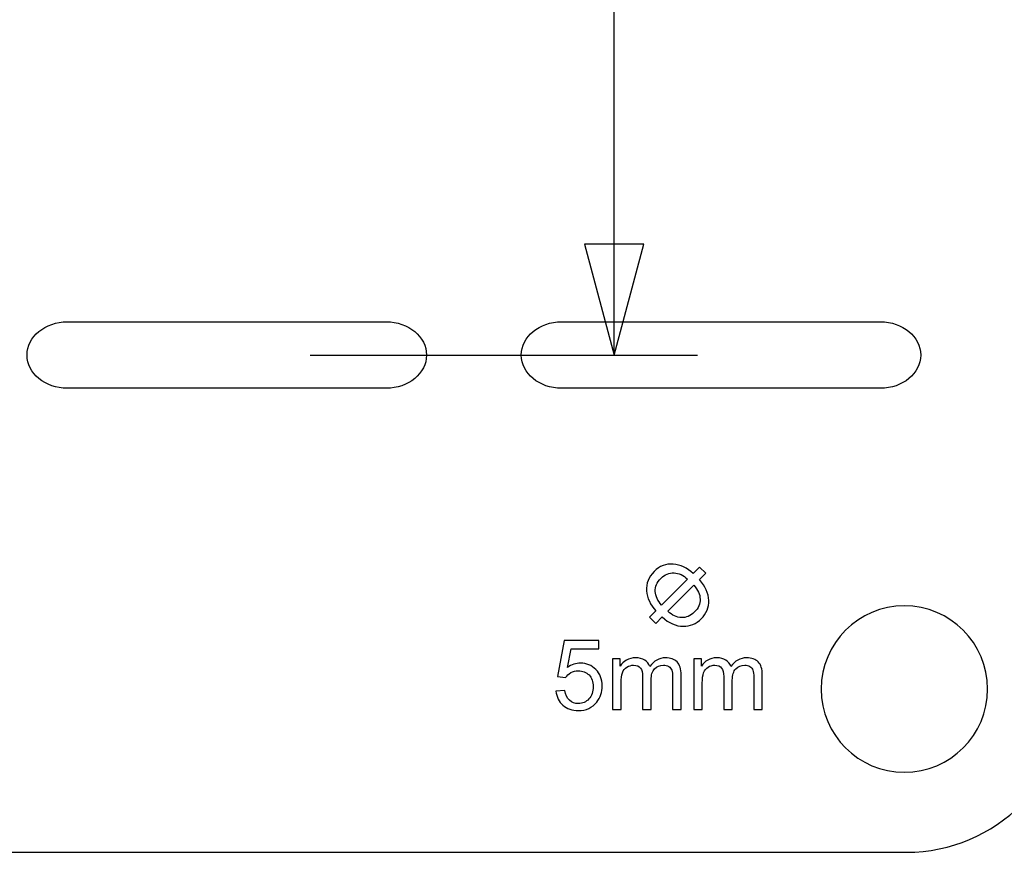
# Model space of a CAD drawing. Header units: centimetres. Extents: x -5.6 to 5.4, y -8.3 to 8.9.
# Tile 2 of 12: x 0.4 to 3.4, y -8.3 to -5.8. Entities that reach past the tile are written whole.
import ezdxf

# ---------------------------------------------------------------- set-up
doc = ezdxf.new("R2010")
doc.units = ezdxf.units.CM
doc.header["$MEASUREMENT"] = 0
doc.layers.add('layer 1', color=7, linetype='Continuous')

msp = doc.modelspace()

# ---------------------------------------------------------------- linework, layer by layer
at = {"layer": 'layer 1', "color": 250, "lineweight": 25}
for points, knots in [([(-0.11947, 6.40775), (-0.11947, 6.40775), (-0.11947, 6.4077), (-0.11947, 6.4077), (-0.11947, 6.4077), (-0.37717, 6.40958), (-0.63106, 6.28714), (-0.78708, 6.05816), (-0.78708, 6.05816), (-0.88115, 5.92009), (-0.92613, 5.76308), (-0.92599, 5.60775), (-0.92599, 5.60775), (-0.92599, 5.60775), (-0.92602, 5.60775), (-0.92602, 5.60775), (-0.92602, 5.60775), (-0.92602, 5.60775), (-0.92602, 0.2074), (-0.92602, 0.2074), (-0.92602, 0.2074), (-0.92602, 0.2074), (-0.92602, 0.20352), (-0.92602, 0.20352), (-0.92602, 0.20352), (-0.92602, 0.20352), (-0.92599, 0.20352), (-0.92599, 0.20352), (-0.92599, 0.20352), (-0.92575, -0.05192), (-0.80348, -0.30283), (-0.57644, -0.45753), (-0.57644, -0.45753), (-0.43643, -0.55293), (-0.27694, -0.59781), (-0.11947, -0.59638), (-0.11947, -0.59638), (-0.11947, -0.59638), (-0.11947, -0.59648), (-0.11947, -0.59648), (-0.11947, -0.59648), (-0.11947, -0.59648), (5.17297, -0.59648), (5.17297, -0.59648), (5.17297, -0.59648), (5.32198, -0.59648), (5.44396, -0.71845), (5.44396, -0.86746), (5.44396, -0.86746), (5.44396, -0.86746), (5.44396, -2.32555), (5.44396, -2.32555), (5.44396, -2.32555), (5.44396, -2.47454), (5.32204, -2.59648), (5.17302, -2.59648), (5.17302, -2.59648), (5.17302, -2.59648), (3.57397, -2.59648), (3.57397, -2.59648), (3.57397, -2.59648), (3.57397, -2.59648), (3.57397, -6.29214), (3.57397, -6.29214), (3.57397, -6.29214), (3.57397, -6.29214), (3.57396, -6.29214), (3.57396, -6.29214), (3.57396, -6.29214), (3.57396, -6.29214), (3.57396, -7.80077), (3.57396, -7.80077), (3.57396, -7.80077), (3.57396, -8.06887), (3.35461, -8.28822), (3.08651, -8.28822), (3.08651, -8.28822), (3.08651, -8.28822), (-2.43858, -8.28822), (-2.43858, -8.28822), (-2.43858, -8.28822), (-2.70668, -8.28822), (-2.92603, -8.06887), (-2.92603, -7.80077), (-2.92603, -7.80077), (-2.92603, -7.80077), (-2.92603, -6.29214), (-2.92603, -6.29214), (-2.92603, -6.29214), (-2.92603, -6.29214), (-2.92603, -2.59648), (-2.92603, -2.59648), (-2.92603, -2.59648), (-2.92603, -2.59648), (-5.28506, -2.59648), (-5.28506, -2.59648), (-5.28506, -2.59648), (-5.4341, -2.59648), (-5.55604, -2.47454), (-5.55604, -2.3255), (-5.55604, -2.3255), (-5.55604, -2.3255), (-5.55604, -0.86746), (-5.55604, -0.86746), (-5.55604, -0.86746), (-5.55604, -0.71842), (-5.43407, -0.59648), (-5.28506, -0.59648), (-5.28506, -0.59648), (-5.28506, -0.59648), (-2.92604, -0.59648), (-2.92604, -0.59648), (-2.92604, -0.59648), (-2.92604, -0.59648), (-2.92604, 6.40775), (-2.92604, 6.40775), (-2.92604, 6.40775), (-2.92604, 6.40775), (-5.28506, 6.40775), (-5.28506, 6.40775), (-5.28506, 6.40775), (-5.43407, 6.40775), (-5.55604, 6.52969), (-5.55604, 6.67873), (-5.55604, 6.67873), (-5.55604, 6.67873), (-5.55604, 8.13677), (-5.55604, 8.13677), (-5.55604, 8.13677), (-5.55604, 8.28581), (-5.4341, 8.40775), (-5.28506, 8.40775), (-5.28506, 8.40775), (-5.28506, 8.40775), (5.17302, 8.40775), (5.17302, 8.40775), (5.17302, 8.40775), (5.32204, 8.40775), (5.44396, 8.28581), (5.44396, 8.13682), (5.44396, 8.13682), (5.44396, 8.13682), (5.44396, 6.67873), (5.44396, 6.67873), (5.44396, 6.67873), (5.44396, 6.52972), (5.32198, 6.40775), (5.17297, 6.40775), (5.17297, 6.40775), (5.17297, 6.40775), (-0.11947, 6.40775), (-0.11947, 6.40775)], [0, 0, 0, 0, 0.025641, 0.025641, 0.025641, 0.025641, 0.0512821, 0.0512821, 0.0512821, 0.0512821, 0.0769231, 0.0769231, 0.0769231, 0.0769231, 0.1025641, 0.1025641, 0.1025641, 0.1025641, 0.1282051, 0.1282051, 0.1282051, 0.1282051, 0.1538462, 0.1538462, 0.1538462, 0.1538462, 0.1794872, 0.1794872, 0.1794872, 0.1794872, 0.2051282, 0.2051282, 0.2051282, 0.2051282, 0.2307692, 0.2307692, 0.2307692, 0.2307692, 0.2564103, 0.2564103, 0.2564103, 0.2564103, 0.2820513, 0.2820513, 0.2820513, 0.2820513, 0.3076923, 0.3076923, 0.3076923, 0.3076923, 0.3333333, 0.3333333, 0.3333333, 0.3333333, 0.3589744, 0.3589744, 0.3589744, 0.3589744, 0.3846154, 0.3846154, 0.3846154, 0.3846154, 0.4102564, 0.4102564, 0.4102564, 0.4102564, 0.4358974, 0.4358974, 0.4358974, 0.4358974, 0.4615385, 0.4615385, 0.4615385, 0.4615385, 0.4871795, 0.4871795, 0.4871795, 0.4871795, 0.5128205, 0.5128205, 0.5128205, 0.5128205, 0.5384615, 0.5384615, 0.5384615, 0.5384615, 0.5641026, 0.5641026, 0.5641026, 0.5641026, 0.5897436, 0.5897436, 0.5897436, 0.5897436, 0.6153846, 0.6153846, 0.6153846, 0.6153846, 0.6410256, 0.6410256, 0.6410256, 0.6410256, 0.6666667, 0.6666667, 0.6666667, 0.6666667, 0.6923077, 0.6923077, 0.6923077, 0.6923077, 0.7179487, 0.7179487, 0.7179487, 0.7179487, 0.7435897, 0.7435897, 0.7435897, 0.7435897, 0.7692308, 0.7692308, 0.7692308, 0.7692308, 0.7948718, 0.7948718, 0.7948718, 0.7948718, 0.8205128, 0.8205128, 0.8205128, 0.8205128, 0.8461538, 0.8461538, 0.8461538, 0.8461538, 0.8717949, 0.8717949, 0.8717949, 0.8717949, 0.8974359, 0.8974359, 0.8974359, 0.8974359, 0.9230769, 0.9230769, 0.9230769, 0.9230769, 0.9487179, 0.9487179, 0.9487179, 0.9487179, 1, 1, 1, 1]), ([(0.44423, -6.79426), (0.44423, -6.79426), (0.44423, -6.79426), (0.44423, -6.79427), (0.44423, -6.79427), (0.44423, -6.84927), (0.49868, -6.89427), (0.56525, -6.89427), (0.56525, -6.89427), (0.88458, -6.89427), (1.2039, -6.89427), (1.52321, -6.89427), (1.52321, -6.89427), (1.58979, -6.89427), (1.64423, -6.84927), (1.64423, -6.79427), (1.64423, -6.79427), (1.64423, -6.79426), (1.64423, -6.79426), (1.64423, -6.79426), (1.64423, -6.79426), (1.64423, -6.73926), (1.58979, -6.69427), (1.52321, -6.69427), (1.52321, -6.69427), (1.2039, -6.69427), (0.88458, -6.69427), (0.56525, -6.69427), (0.56525, -6.69427), (0.49868, -6.69427), (0.44423, -6.73926), (0.44423, -6.79426)], [0, 0, 0, 0, 0.1111111, 0.1111111, 0.1111111, 0.1111111, 0.2222222, 0.2222222, 0.2222222, 0.2222222, 0.3333333, 0.3333333, 0.3333333, 0.3333333, 0.4444444, 0.4444444, 0.4444444, 0.4444444, 0.5555556, 0.5555556, 0.5555556, 0.5555556, 0.6666667, 0.6666667, 0.6666667, 0.6666667, 0.7777778, 0.7777778, 0.7777778, 0.7777778, 1, 1, 1, 1]), ([(1.92877, -6.79426), (1.92877, -6.79426), (1.92877, -6.79427), (1.92877, -6.79427), (1.92877, -6.79427), (1.92877, -6.84927), (1.98322, -6.89427), (2.04979, -6.89427), (2.04979, -6.89427), (2.04979, -6.89427), (3.00775, -6.89427), (3.00775, -6.89427), (3.00775, -6.89427), (3.07433, -6.89427), (3.12877, -6.84927), (3.12877, -6.79427), (3.12877, -6.79427), (3.12877, -6.79427), (3.12877, -6.79426), (3.12877, -6.79426), (3.12877, -6.79426), (3.12877, -6.73926), (3.07433, -6.69427), (3.00775, -6.69427), (3.00775, -6.69427), (3.00775, -6.69427), (2.04979, -6.69427), (2.04979, -6.69427), (2.04979, -6.69427), (1.98322, -6.69427), (1.92877, -6.73926), (1.92877, -6.79426)], [0, 0, 0, 0, 0.1111111, 0.1111111, 0.1111111, 0.1111111, 0.2222222, 0.2222222, 0.2222222, 0.2222222, 0.3333333, 0.3333333, 0.3333333, 0.3333333, 0.4444444, 0.4444444, 0.4444444, 0.4444444, 0.5555556, 0.5555556, 0.5555556, 0.5555556, 0.6666667, 0.6666667, 0.6666667, 0.6666667, 0.7777778, 0.7777778, 0.7777778, 0.7777778, 1, 1, 1, 1]), ([(3.32972, -7.79789), (3.32972, -7.93597), (3.21778, -8.04789), (3.07972, -8.04789), (3.07972, -8.04789), (2.94165, -8.04789), (2.82972, -7.93597), (2.82972, -7.79789), (2.82972, -7.79789), (2.82972, -7.65983), (2.94165, -7.54789), (3.07972, -7.54789), (3.07972, -7.54789), (3.21778, -7.54789), (3.32972, -7.65983), (3.32972, -7.79789)], [0, 0, 0, 0, 0.2, 0.2, 0.2, 0.2, 0.4, 0.4, 0.4, 0.4, 0.6, 0.6, 0.6, 0.6, 1, 1, 1, 1])]:
    msp.add_open_spline(points, degree=3, knots=knots, dxfattribs=at)
at = {"layer": 'layer 1', "color": 155, "lineweight": 25}
for points in [[(2.20804, -6.79427), (2.20804, -6.79427), (2.20804, -4.18039), (2.20804, -4.18039)], [(1.29422, -6.79427), (1.29422, -6.79427), (2.45804, -6.79427), (2.45804, -6.79427)]]:
    msp.add_open_spline(points, degree=3, dxfattribs=at)
msp.add_open_spline([(2.29735, -6.46095), (2.29735, -6.46095), (2.20804, -6.79427), (2.20804, -6.79427), (2.20804, -6.79427), (2.20804, -6.79427), (2.11872, -6.46095), (2.11872, -6.46095), (2.11872, -6.46095), (2.11872, -6.46095), (2.29735, -6.46095), (2.29735, -6.46095)], degree=3, knots=[0, 0, 0, 0, 0.25, 0.25, 0.25, 0.25, 0.5, 0.5, 0.5, 0.5, 1, 1, 1, 1], dxfattribs=at)
at = {"layer": 'layer 1', "color": 250}
for points, knots in [([(2.44558, -7.45052), (2.44558, -7.45052), (2.46476, -7.43139), (2.46476, -7.43139), (2.46476, -7.43139), (2.46476, -7.43139), (2.48325, -7.44993), (2.48325, -7.44993), (2.48325, -7.44993), (2.48325, -7.44993), (2.46412, -7.46907), (2.46412, -7.46907), (2.46412, -7.46907), (2.48212, -7.48908), (2.49141, -7.50984), (2.49201, -7.53128), (2.49201, -7.53128), (2.49255, -7.55267), (2.48512, -7.57111), (2.46963, -7.58661), (2.46963, -7.58661), (2.45448, -7.60175), (2.43628, -7.60933), (2.41504, -7.60923), (2.41504, -7.60923), (2.39373, -7.60919), (2.37274, -7.59984), (2.35198, -7.58125), (2.35198, -7.58125), (2.35198, -7.58125), (2.3327, -7.60048), (2.3327, -7.60048), (2.3327, -7.60048), (2.3327, -7.60048), (2.31416, -7.58194), (2.31416, -7.58194), (2.31416, -7.58194), (2.31416, -7.58194), (2.33344, -7.56271), (2.33344, -7.56271), (2.33344, -7.56271), (2.31643, -7.54436), (2.30713, -7.52425), (2.30546, -7.50241), (2.30546, -7.50241), (2.30378, -7.48057), (2.31126, -7.46139), (2.32783, -7.44481), (2.32783, -7.44481), (2.34446, -7.42819), (2.36364, -7.42071), (2.38533, -7.42244), (2.38533, -7.42244), (2.40701, -7.42421), (2.42708, -7.43355), (2.44558, -7.45052)], [0, 0, 0, 0, 0.0666667, 0.0666667, 0.0666667, 0.0666667, 0.1333333, 0.1333333, 0.1333333, 0.1333333, 0.2, 0.2, 0.2, 0.2, 0.2666667, 0.2666667, 0.2666667, 0.2666667, 0.3333333, 0.3333333, 0.3333333, 0.3333333, 0.4, 0.4, 0.4, 0.4, 0.4666667, 0.4666667, 0.4666667, 0.4666667, 0.5333333, 0.5333333, 0.5333333, 0.5333333, 0.6, 0.6, 0.6, 0.6, 0.6666667, 0.6666667, 0.6666667, 0.6666667, 0.7333333, 0.7333333, 0.7333333, 0.7333333, 0.8, 0.8, 0.8, 0.8, 0.8666667, 0.8666667, 0.8666667, 0.8666667, 1, 1, 1, 1]), ([(2.42857, -7.46754), (2.41573, -7.45579), (2.40215, -7.44949), (2.38784, -7.4486), (2.38784, -7.4486), (2.37348, -7.44772), (2.36029, -7.45328), (2.3483, -7.46527), (2.3483, -7.46527), (2.33639, -7.47718), (2.33084, -7.49026), (2.33152, -7.50458), (2.33152, -7.50458), (2.33226, -7.51889), (2.33855, -7.53251), (2.35056, -7.54559), (2.35056, -7.54559), (2.35056, -7.54559), (2.42857, -7.46754), (2.42857, -7.46754)], [0, 0, 0, 0, 0.1666667, 0.1666667, 0.1666667, 0.1666667, 0.3333333, 0.3333333, 0.3333333, 0.3333333, 0.5, 0.5, 0.5, 0.5, 0.6666667, 0.6666667, 0.6666667, 0.6666667, 1, 1, 1, 1]), ([(2.44721, -7.48598), (2.44721, -7.48598), (2.36895, -7.56423), (2.36895, -7.56423), (2.36895, -7.56423), (2.38233, -7.57638), (2.3961, -7.58273), (2.41022, -7.58327), (2.41022, -7.58327), (2.42433, -7.58381), (2.43737, -7.57815), (2.44927, -7.56625), (2.44927, -7.56625), (2.46092, -7.55454), (2.46658, -7.54171), (2.46619, -7.52769), (2.46619, -7.52769), (2.46584, -7.51367), (2.45949, -7.49975), (2.44721, -7.48598)], [0, 0, 0, 0, 0.1666667, 0.1666667, 0.1666667, 0.1666667, 0.3333333, 0.3333333, 0.3333333, 0.3333333, 0.5, 0.5, 0.5, 0.5, 0.6666667, 0.6666667, 0.6666667, 0.6666667, 1, 1, 1, 1]), ([(2.03317, -7.80397), (2.03317, -7.80397), (2.0601, -7.80192), (2.0601, -7.80192), (2.0601, -7.80192), (2.0621, -7.81505), (2.06674, -7.8249), (2.07396, -7.83154), (2.07396, -7.83154), (2.08118, -7.83813), (2.09001, -7.84144), (2.1004, -7.84144), (2.1004, -7.84144), (2.11294, -7.84144), (2.12343, -7.83676), (2.13197, -7.82744), (2.13197, -7.82744), (2.14046, -7.81807), (2.14471, -7.80568), (2.14471, -7.79026), (2.14471, -7.79026), (2.14471, -7.77557), (2.14066, -7.76401), (2.13251, -7.75552), (2.13251, -7.75552), (2.12436, -7.74703), (2.11358, -7.74278), (2.10016, -7.74278), (2.10016, -7.74278), (2.09182, -7.74278), (2.08435, -7.74469), (2.07771, -7.74849), (2.07771, -7.74849), (2.07113, -7.7523), (2.06596, -7.75723), (2.06215, -7.76328), (2.06215, -7.76328), (2.06215, -7.76328), (2.03785, -7.75976), (2.03785, -7.75976), (2.03785, -7.75976), (2.03785, -7.75976), (2.05805, -7.65203), (2.05805, -7.65203), (2.05805, -7.65203), (2.05805, -7.65203), (2.16198, -7.65203), (2.16198, -7.65203), (2.16198, -7.65203), (2.16198, -7.65203), (2.16198, -7.67662), (2.16198, -7.67662), (2.16198, -7.67662), (2.16198, -7.67662), (2.07859, -7.67662), (2.07859, -7.67662), (2.07859, -7.67662), (2.07859, -7.67662), (2.06742, -7.73317), (2.06742, -7.73317), (2.06742, -7.73317), (2.07996, -7.72434), (2.09313, -7.71995), (2.10689, -7.71995), (2.10689, -7.71995), (2.12514, -7.71995), (2.14056, -7.72629), (2.1531, -7.73898), (2.1531, -7.73898), (2.16564, -7.75166), (2.17193, -7.76796), (2.17193, -7.78787), (2.17193, -7.78787), (2.17193, -7.80685), (2.16642, -7.82324), (2.15539, -7.83705), (2.15539, -7.83705), (2.14198, -7.85403), (2.12363, -7.86252), (2.1004, -7.86252), (2.1004, -7.86252), (2.08137, -7.86252), (2.06586, -7.85716), (2.05381, -7.84647), (2.05381, -7.84647), (2.04175, -7.83578), (2.03487, -7.82163), (2.03317, -7.80397)], [0, 0, 0, 0, 0.0434783, 0.0434783, 0.0434783, 0.0434783, 0.0869565, 0.0869565, 0.0869565, 0.0869565, 0.1304348, 0.1304348, 0.1304348, 0.1304348, 0.173913, 0.173913, 0.173913, 0.173913, 0.2173913, 0.2173913, 0.2173913, 0.2173913, 0.2608696, 0.2608696, 0.2608696, 0.2608696, 0.3043478, 0.3043478, 0.3043478, 0.3043478, 0.3478261, 0.3478261, 0.3478261, 0.3478261, 0.3913043, 0.3913043, 0.3913043, 0.3913043, 0.4347826, 0.4347826, 0.4347826, 0.4347826, 0.4782609, 0.4782609, 0.4782609, 0.4782609, 0.5217391, 0.5217391, 0.5217391, 0.5217391, 0.5652174, 0.5652174, 0.5652174, 0.5652174, 0.6086957, 0.6086957, 0.6086957, 0.6086957, 0.6521739, 0.6521739, 0.6521739, 0.6521739, 0.6956522, 0.6956522, 0.6956522, 0.6956522, 0.7391304, 0.7391304, 0.7391304, 0.7391304, 0.7826087, 0.7826087, 0.7826087, 0.7826087, 0.826087, 0.826087, 0.826087, 0.826087, 0.8695652, 0.8695652, 0.8695652, 0.8695652, 0.9130435, 0.9130435, 0.9130435, 0.9130435, 1, 1, 1, 1]), ([(2.20301, -7.85901), (2.20301, -7.85901), (2.20301, -7.70707), (2.20301, -7.70707), (2.20301, -7.70707), (2.20301, -7.70707), (2.22614, -7.70707), (2.22614, -7.70707), (2.22614, -7.70707), (2.22614, -7.70707), (2.22614, -7.72854), (2.22614, -7.72854), (2.22614, -7.72854), (2.23087, -7.72112), (2.23722, -7.71512), (2.24512, -7.71063), (2.24512, -7.71063), (2.25303, -7.70609), (2.262, -7.70385), (2.2721, -7.70385), (2.2721, -7.70385), (2.28333, -7.70385), (2.29255, -7.70619), (2.29972, -7.71082), (2.29972, -7.71082), (2.30689, -7.71551), (2.31197, -7.722), (2.3149, -7.73039), (2.3149, -7.73039), (2.327, -7.71268), (2.34266, -7.70385), (2.36198, -7.70385), (2.36198, -7.70385), (2.37711, -7.70385), (2.38877, -7.70799), (2.39687, -7.71634), (2.39687, -7.71634), (2.40502, -7.72468), (2.40912, -7.73751), (2.40912, -7.75484), (2.40912, -7.75484), (2.40912, -7.75484), (2.40912, -7.85901), (2.40912, -7.85901), (2.40912, -7.85901), (2.40912, -7.85901), (2.38335, -7.85901), (2.38335, -7.85901), (2.38335, -7.85901), (2.38335, -7.85901), (2.38335, -7.76338), (2.38335, -7.76338), (2.38335, -7.76338), (2.38335, -7.75313), (2.38247, -7.74571), (2.38082, -7.74117), (2.38082, -7.74117), (2.37916, -7.73664), (2.37613, -7.73303), (2.37169, -7.73024), (2.37169, -7.73024), (2.3673, -7.72746), (2.36213, -7.7261), (2.35622, -7.7261), (2.35622, -7.7261), (2.34549, -7.7261), (2.33661, -7.72966), (2.32953, -7.73673), (2.32953, -7.73673), (2.32246, -7.74386), (2.31895, -7.75523), (2.31895, -7.77084), (2.31895, -7.77084), (2.31895, -7.77084), (2.31895, -7.85901), (2.31895, -7.85901), (2.31895, -7.85901), (2.31895, -7.85901), (2.29318, -7.85901), (2.29318, -7.85901), (2.29318, -7.85901), (2.29318, -7.85901), (2.29318, -7.7604), (2.29318, -7.7604), (2.29318, -7.7604), (2.29318, -7.74898), (2.29108, -7.74039), (2.28689, -7.73468), (2.28689, -7.73468), (2.28269, -7.72898), (2.27581, -7.7261), (2.2663, -7.7261), (2.2663, -7.7261), (2.25908, -7.7261), (2.25239, -7.728), (2.24624, -7.73181), (2.24624, -7.73181), (2.2401, -7.73561), (2.23565, -7.74117), (2.23287, -7.74854), (2.23287, -7.74854), (2.23014, -7.75586), (2.22878, -7.76645), (2.22878, -7.78026), (2.22878, -7.78026), (2.22878, -7.78026), (2.22878, -7.85901), (2.22878, -7.85901), (2.22878, -7.85901), (2.22878, -7.85901), (2.20301, -7.85901), (2.20301, -7.85901)], [0, 0, 0, 0, 0.0344828, 0.0344828, 0.0344828, 0.0344828, 0.0689655, 0.0689655, 0.0689655, 0.0689655, 0.1034483, 0.1034483, 0.1034483, 0.1034483, 0.137931, 0.137931, 0.137931, 0.137931, 0.1724138, 0.1724138, 0.1724138, 0.1724138, 0.2068966, 0.2068966, 0.2068966, 0.2068966, 0.2413793, 0.2413793, 0.2413793, 0.2413793, 0.2758621, 0.2758621, 0.2758621, 0.2758621, 0.3103448, 0.3103448, 0.3103448, 0.3103448, 0.3448276, 0.3448276, 0.3448276, 0.3448276, 0.3793103, 0.3793103, 0.3793103, 0.3793103, 0.4137931, 0.4137931, 0.4137931, 0.4137931, 0.4482759, 0.4482759, 0.4482759, 0.4482759, 0.4827586, 0.4827586, 0.4827586, 0.4827586, 0.5172414, 0.5172414, 0.5172414, 0.5172414, 0.5517241, 0.5517241, 0.5517241, 0.5517241, 0.5862069, 0.5862069, 0.5862069, 0.5862069, 0.6206897, 0.6206897, 0.6206897, 0.6206897, 0.6551724, 0.6551724, 0.6551724, 0.6551724, 0.6896552, 0.6896552, 0.6896552, 0.6896552, 0.7241379, 0.7241379, 0.7241379, 0.7241379, 0.7586207, 0.7586207, 0.7586207, 0.7586207, 0.7931034, 0.7931034, 0.7931034, 0.7931034, 0.8275862, 0.8275862, 0.8275862, 0.8275862, 0.862069, 0.862069, 0.862069, 0.862069, 0.8965517, 0.8965517, 0.8965517, 0.8965517, 0.9310345, 0.9310345, 0.9310345, 0.9310345, 1, 1, 1, 1]), ([(2.44688, -7.85901), (2.44688, -7.85901), (2.44688, -7.70707), (2.44688, -7.70707), (2.44688, -7.70707), (2.44688, -7.70707), (2.47001, -7.70707), (2.47001, -7.70707), (2.47001, -7.70707), (2.47001, -7.70707), (2.47001, -7.72854), (2.47001, -7.72854), (2.47001, -7.72854), (2.47474, -7.72112), (2.48109, -7.71512), (2.48899, -7.71063), (2.48899, -7.71063), (2.4969, -7.70609), (2.50587, -7.70385), (2.51597, -7.70385), (2.51597, -7.70385), (2.5272, -7.70385), (2.53642, -7.70619), (2.54359, -7.71082), (2.54359, -7.71082), (2.55076, -7.71551), (2.55584, -7.722), (2.55877, -7.73039), (2.55877, -7.73039), (2.57087, -7.71268), (2.58653, -7.70385), (2.60585, -7.70385), (2.60585, -7.70385), (2.62098, -7.70385), (2.63264, -7.70799), (2.64074, -7.71634), (2.64074, -7.71634), (2.64889, -7.72468), (2.65299, -7.73751), (2.65299, -7.75484), (2.65299, -7.75484), (2.65299, -7.75484), (2.65299, -7.85901), (2.65299, -7.85901), (2.65299, -7.85901), (2.65299, -7.85901), (2.62722, -7.85901), (2.62722, -7.85901), (2.62722, -7.85901), (2.62722, -7.85901), (2.62722, -7.76338), (2.62722, -7.76338), (2.62722, -7.76338), (2.62722, -7.75313), (2.62634, -7.74571), (2.62469, -7.74117), (2.62469, -7.74117), (2.62303, -7.73664), (2.62, -7.73303), (2.61556, -7.73024), (2.61556, -7.73024), (2.61117, -7.72746), (2.606, -7.7261), (2.60009, -7.7261), (2.60009, -7.7261), (2.58936, -7.7261), (2.58048, -7.72966), (2.5734, -7.73673), (2.5734, -7.73673), (2.56633, -7.74386), (2.56282, -7.75523), (2.56282, -7.77084), (2.56282, -7.77084), (2.56282, -7.77084), (2.56282, -7.85901), (2.56282, -7.85901), (2.56282, -7.85901), (2.56282, -7.85901), (2.53705, -7.85901), (2.53705, -7.85901), (2.53705, -7.85901), (2.53705, -7.85901), (2.53705, -7.7604), (2.53705, -7.7604), (2.53705, -7.7604), (2.53705, -7.74898), (2.53495, -7.74039), (2.53076, -7.73468), (2.53076, -7.73468), (2.52656, -7.72898), (2.51968, -7.7261), (2.51017, -7.7261), (2.51017, -7.7261), (2.50295, -7.7261), (2.49626, -7.728), (2.49011, -7.73181), (2.49011, -7.73181), (2.48397, -7.73561), (2.47952, -7.74117), (2.47674, -7.74854), (2.47674, -7.74854), (2.47401, -7.75586), (2.47265, -7.76645), (2.47265, -7.78026), (2.47265, -7.78026), (2.47265, -7.78026), (2.47265, -7.85901), (2.47265, -7.85901), (2.47265, -7.85901), (2.47265, -7.85901), (2.44688, -7.85901), (2.44688, -7.85901)], [0, 0, 0, 0, 0.0344828, 0.0344828, 0.0344828, 0.0344828, 0.0689655, 0.0689655, 0.0689655, 0.0689655, 0.1034483, 0.1034483, 0.1034483, 0.1034483, 0.137931, 0.137931, 0.137931, 0.137931, 0.1724138, 0.1724138, 0.1724138, 0.1724138, 0.2068966, 0.2068966, 0.2068966, 0.2068966, 0.2413793, 0.2413793, 0.2413793, 0.2413793, 0.2758621, 0.2758621, 0.2758621, 0.2758621, 0.3103448, 0.3103448, 0.3103448, 0.3103448, 0.3448276, 0.3448276, 0.3448276, 0.3448276, 0.3793103, 0.3793103, 0.3793103, 0.3793103, 0.4137931, 0.4137931, 0.4137931, 0.4137931, 0.4482759, 0.4482759, 0.4482759, 0.4482759, 0.4827586, 0.4827586, 0.4827586, 0.4827586, 0.5172414, 0.5172414, 0.5172414, 0.5172414, 0.5517241, 0.5517241, 0.5517241, 0.5517241, 0.5862069, 0.5862069, 0.5862069, 0.5862069, 0.6206897, 0.6206897, 0.6206897, 0.6206897, 0.6551724, 0.6551724, 0.6551724, 0.6551724, 0.6896552, 0.6896552, 0.6896552, 0.6896552, 0.7241379, 0.7241379, 0.7241379, 0.7241379, 0.7586207, 0.7586207, 0.7586207, 0.7586207, 0.7931034, 0.7931034, 0.7931034, 0.7931034, 0.8275862, 0.8275862, 0.8275862, 0.8275862, 0.862069, 0.862069, 0.862069, 0.862069, 0.8965517, 0.8965517, 0.8965517, 0.8965517, 0.9310345, 0.9310345, 0.9310345, 0.9310345, 1, 1, 1, 1])]:
    msp.add_open_spline(points, degree=3, knots=knots, dxfattribs=at)

doc.saveas('drawing.dxf')
